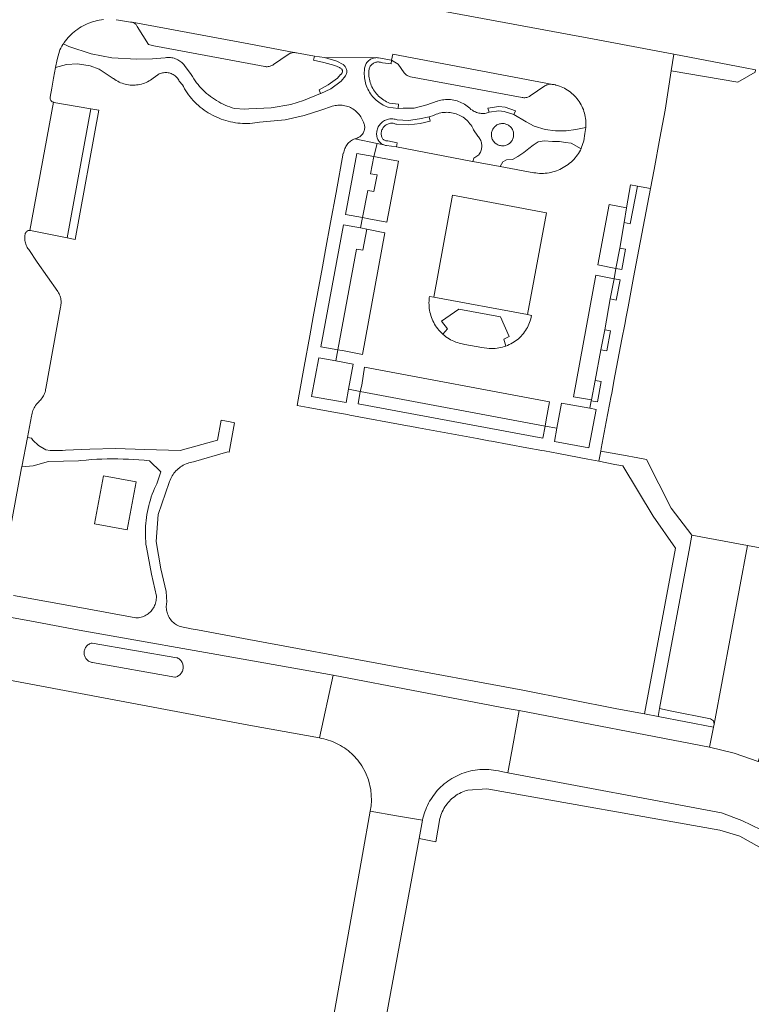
# Model space of a CAD drawing. Extents: x 146402 to 164798, y 455483 to 464134.
# Tile 244 of 256: x 157478 to 157549, y 460297 to 460392. Entities that reach past the tile are written whole.
import ezdxf

# ---------------------------------------------------------------- set-up
doc = ezdxf.new("R2010")
doc.units = 0
doc.header["$LTSCALE"] = 0.2
for name, color, linetype, lineweight in [('B-XX-VH-VERHARDING_BETONSTRAATSTEEN-GV', 252, 'CONTINUOUS', 18), ('B-XX-VH-VERHARDING_STRAATBAKSTEEN-GV', 252, 'CONTINUOUS', 18), ('B-XX-VH-VERHARDING_TEGEL-GV', 252, 'CONTINUOUS', 18), ('B-XX-VH-VERHARDING_TEGEL_RUBBER-GV', 252, 'CONTINUOUS', 18)]:
    doc.layers.add(name, color=color, linetype=linetype, lineweight=lineweight)

msp = doc.modelspace()

# ---------------------------------------------------------------- linework, layer by layer
at = {"layer": 'B-XX-VH-VERHARDING_BETONSTRAATSTEEN-GV'}
for points in [[(157487.192, 460391.893), (157487.396, 460391.862), (157487.599, 460391.824), (157488.577, 460391.661), (157488.624, 460391.659), (157488.704, 460391.65), (157488.729, 460391.645), (157500, 460389.547), (157504.533, 460388.703), (157504.562, 460388.698), (157504.602, 460388.69), (157506.334, 460388.359), (157507.311, 460388.238), (157512.28, 460388.222), (157512.328, 460388.225), (157512.425, 460388.223), (157512.522, 460388.214), (157513.804, 460387.98), (157513.933, 460388.563), (157529.377, 460385.648), (157529.502, 460385.624), (157529.624, 460385.595), (157529.673, 460385.583), (157529.843, 460385.535), (157530.01, 460385.479), (157530.175, 460385.416), (157530.337, 460385.345), (157530.495, 460385.267), (157530.649, 460385.182), (157530.8, 460385.09), (157530.946, 460384.992), (157531.087, 460384.886), (157531.224, 460384.775), (157531.355, 460384.657), (157531.481, 460384.534), (157531.601, 460384.405), (157531.716, 460384.27), (157531.823, 460384.131), (157531.925, 460383.987), (157532.02, 460383.838), (157532.108, 460383.685), (157532.189, 460383.529), (157532.263, 460383.368), (157532.33, 460383.205), (157532.389, 460383.039), (157532.44, 460382.87), (157532.484, 460382.699), (157532.52, 460382.527), (157532.548, 460382.353), (157532.568, 460382.177), (157532.58, 460382.002), (157532.585, 460381.825), (157532.581, 460381.649), (157532.561, 460381.489), (157532.488, 460380.916), (157532.376, 460380.208), (157532.133, 460379.472), (157532.105, 460379.413), (157532.046, 460379.299), (157531.956, 460379.138), (157531.859, 460378.982), (157531.755, 460378.829), (157531.645, 460378.682), (157531.528, 460378.539), (157531.405, 460378.401), (157531.277, 460378.269), (157531.142, 460378.143), (157531.003, 460378.022), (157530.858, 460377.908), (157530.709, 460377.8), (157530.554, 460377.699), (157530.396, 460377.604), (157530.234, 460377.517), (157530.068, 460377.436), (157529.899, 460377.363), (157529.727, 460377.297), (157529.552, 460377.239), (157529.374, 460377.188), (157529.195, 460377.145), (157529.014, 460377.11), (157528.832, 460377.083), (157528.648, 460377.064), (157528.464, 460377.053), (157528.28, 460377.049), (157528.095, 460377.054), (157527.911, 460377.067), (157527.728, 460377.087), (157527.546, 460377.116), (157524.294, 460377.708), (157521.637, 460378.192), (157521.627, 460378.194), (157514.274, 460379.607), (157513.301, 460379.738), (157513.223, 460379.747), (157513.136, 460379.765), (157513.051, 460379.791), (157512.395, 460379.931), (157512.098, 460378.673), (157512.715, 460378.562), (157514.464, 460378.232), (157513.35, 460372.333), (157511.601, 460372.663), (157510.979, 460372.792), (157510.788, 460371.775), (157511.392, 460371.661), (157513.159, 460371.322), (157510.972, 460359.561), (157509.206, 460359.902), (157508.6, 460360.003), (157508.419, 460358.935), (157510.099, 460358.623), (157509.647, 460356.201), (157510.768, 460355.975), (157510.918, 460356.598), (157511.18, 460358.334), (157529.056, 460354.982), (157528.723, 460353.236), (157528.639, 460352.628), (157529.782, 460352.442), (157530.222, 460354.866), (157532.971, 460354.361), (157533.101, 460355.09), (157533.116, 460355.17), (157531.378, 460355.482), (157533.54, 460367.211), (157535.297, 460366.879), (157535.475, 460367.87), (157533.733, 460368.204), (157534.835, 460374.051), (157536.509, 460373.723), (157536.872, 460375.949), (157537.571, 460375.828), (157538.815, 460375.589), (157539.165, 460377.437), (157539.734, 460380.444), (157540.244, 460383.14), (157540.801, 460386.963), (157541.063, 460388.552), (157533.229, 460390.044), (157511.962, 460393.994)], [(157476.886, 460342.301), (157478.048, 460348.629), (157478.063, 460348.708), (157478.602, 460351.54), (157478.994, 460353.605), (157479.018, 460353.742), (157479.049, 460353.878), (157479.089, 460354.011), (157479.135, 460354.142), (157479.19, 460354.271), (157479.251, 460354.395), (157479.32, 460354.516), (157479.396, 460354.633), (157479.478, 460354.746), (157479.566, 460354.853), (157479.661, 460354.955), (157479.693, 460354.988), (157479.772, 460355.073), (157479.861, 460355.163), (157479.945, 460355.258), (157480.023, 460355.359), (157480.093, 460355.464), (157480.158, 460355.574), (157480.215, 460355.687), (157480.265, 460355.804), (157480.307, 460355.923), (157480.342, 460356.045), (157480.369, 460356.169), (157480.387, 460356.286), (157481.804, 460364.135), (157481.829, 460364.253), (157481.849, 460364.372), (157481.86, 460364.492), (157481.863, 460364.612), (157481.858, 460364.733), (157481.845, 460364.852), (157481.823, 460364.971), (157481.795, 460365.088), (157481.758, 460365.203), (157481.714, 460365.315), (157481.662, 460365.424), (157481.604, 460365.529), (157481.538, 460365.631), (157479.56, 460368.488), (157478.732, 460369.689), (157478.661, 460369.787), (157478.597, 460369.889), (157478.54, 460369.995), (157478.49, 460370.105), (157478.447, 460370.218), (157478.412, 460370.333), (157478.385, 460370.451), (157478.365, 460370.57), (157478.354, 460370.69), (157478.35, 460370.81), (157478.354, 460370.931), (157478.367, 460371.051), (157478.387, 460371.17), (157478.388, 460371.174), (157478.393, 460371.231), (157478.415, 460371.287), (157478.444, 460371.34), (157478.479, 460371.388), (157478.521, 460371.431), (157478.568, 460371.468), (157478.62, 460371.499), (157478.675, 460371.522), (157478.733, 460371.538), (157478.793, 460371.546), (157478.844, 460371.547), (157481.119, 460383.916), (157481.089, 460383.923), (157481.035, 460383.945), (157480.985, 460383.974), (157480.939, 460384.01), (157480.899, 460384.052), (157480.865, 460384.098), (157480.837, 460384.149), (157480.817, 460384.204), (157480.805, 460384.26), (157480.8, 460384.318), (157480.804, 460384.376), (157480.813, 460384.426), (157480.955, 460385.272), (157481.124, 460386.241), (157481.33, 460387.262), (157481.486, 460388.033), (157481.736, 460388.981), (157481.825, 460389.152), (157481.927, 460389.332), (157482.036, 460389.507), (157482.08, 460389.571), (157482.152, 460389.678), (157482.275, 460389.845), (157482.403, 460390.006), (157482.538, 460390.163), (157482.679, 460390.314), (157482.826, 460390.459), (157482.978, 460390.599), (157483.135, 460390.733), (157483.297, 460390.86), (157483.465, 460390.981), (157483.637, 460391.096), (157483.813, 460391.204), (157483.993, 460391.305), (157484.177, 460391.399), (157484.364, 460391.486), (157484.555, 460391.565), (157484.749, 460391.637), (157484.945, 460391.702), (157485.143, 460391.758), (157485.344, 460391.807), (157485.546, 460391.849), (157485.75, 460391.882), (157485.955, 460391.907)]]:
    msp.add_lwpolyline(points, dxfattribs=at)
for points in [[(157500, 460389.547), (157488.729, 460391.645), (157488.8, 460391.625), (157488.869, 460391.597), (157488.934, 460391.563), (157488.995, 460391.521), (157489.051, 460391.473), (157489.102, 460391.419), (157489.146, 460391.361), (157489.184, 460391.297), (157489.215, 460391.23), (157490.313, 460389.497), (157490.809, 460389.369), (157500, 460387.657), (157501.558, 460387.367), (157501.598, 460387.361), (157501.69, 460387.352), (157501.783, 460387.351), (157501.876, 460387.358), (157501.967, 460387.373), (157502.057, 460387.396), (157502.145, 460387.427), (157502.23, 460387.465), (157502.311, 460387.51), (157502.388, 460387.562), (157503.803, 460388.536), (157503.848, 460388.566), (157503.926, 460388.61), (157504.008, 460388.646), (157504.092, 460388.675), (157504.178, 460388.697), (157504.266, 460388.71), (157504.355, 460388.716), (157504.444, 460388.713), (157504.533, 460388.703)], [(157529.377, 460385.648), (157513.933, 460388.563), (157513.804, 460387.98), (157514.427, 460387.597), (157515.017, 460386.762), (157515.025, 460386.752), (157515.085, 460386.682), (157515.151, 460386.618), (157515.223, 460386.56), (157515.299, 460386.508), (157515.379, 460386.464), (157515.463, 460386.426), (157515.55, 460386.396), (157515.639, 460386.373), (157526.432, 460384.371), (157526.491, 460384.362), (157526.584, 460384.355), (157526.677, 460384.356), (157526.77, 460384.365), (157526.862, 460384.381), (157526.951, 460384.406), (157527.039, 460384.438), (157527.123, 460384.477), (157527.204, 460384.524), (157528.605, 460385.489), (157528.634, 460385.508), (157528.71, 460385.552), (157528.789, 460385.588), (157528.872, 460385.617), (157528.957, 460385.639), (157529.043, 460385.652), (157529.13, 460385.658), (157529.217, 460385.655), (157529.304, 460385.645)], [(157507.311, 460388.238), (157506.334, 460388.359), (157506.262, 460387.987), (157507.241, 460387.764), (157508.326, 460387.477), (157508.753, 460387.26), (157508.805, 460387.246), (157508.855, 460387.225), (157508.901, 460387.197), (157508.942, 460387.162), (157508.978, 460387.122), (157509.007, 460387.076), (157509.03, 460387.027), (157509.044, 460386.975), (157509.051, 460386.922), (157509.051, 460386.868), (157509.041, 460386.815), (157509.025, 460386.763), (157509.001, 460386.715), (157508.97, 460386.67), (157508.933, 460386.631), (157508.89, 460386.598), (157508.876, 460386.589), (157508.561, 460386.231), (157507.684, 460385.609), (157506.8, 460385.121), (157506.945, 460384.77), (157506.955, 460384.774), (157507.927, 460385.213), (157508.924, 460385.951), (157509.352, 460386.468), (157509.391, 460386.539), (157509.422, 460386.614), (157509.445, 460386.692), (157509.461, 460386.771), (157509.47, 460386.852), (157509.47, 460386.933), (157509.462, 460387.013), (157509.446, 460387.093), (157509.422, 460387.17), (157509.391, 460387.245), (157509.353, 460387.317), (157509.308, 460387.384), (157509.256, 460387.446), (157509.199, 460387.504), (157509.136, 460387.555), (157509.13, 460387.559), (157508.507, 460387.892)], [(157512.425, 460388.223), (157512.328, 460388.225), (157512.28, 460388.222), (157512.231, 460388.218), (157512.135, 460388.204), (157512.041, 460388.181), (157511.948, 460388.151), (157511.859, 460388.113), (157511.772, 460388.069), (157511.69, 460388.017), (157511.613, 460387.959), (157511.54, 460387.894), (157511.473, 460387.824), (157511.412, 460387.748), (157511.357, 460387.668), (157511.309, 460387.583), (157511.269, 460387.495), (157511.235, 460387.404), (157511.209, 460387.31), (157511.192, 460387.215), (157511.181, 460387.118), (157511.179, 460387.021), (157511.181, 460386.98), (157511.161, 460386.785), (157511.161, 460386.619), (157511.168, 460386.453), (157511.184, 460386.287), (157511.208, 460386.122), (157511.24, 460385.959), (157511.279, 460385.798), (157511.326, 460385.638), (157511.381, 460385.481), (157511.443, 460385.327), (157511.512, 460385.176), (157511.589, 460385.028), (157511.673, 460384.885), (157511.764, 460384.745), (157511.861, 460384.61), (157511.964, 460384.48), (157512.074, 460384.355), (157512.189, 460384.236), (157512.31, 460384.122), (157512.437, 460384.014), (157512.569, 460383.912), (157512.705, 460383.817), (157512.846, 460383.728), (157512.99, 460383.647), (157513.139, 460383.572), (157513.291, 460383.504), (157513.446, 460383.444), (157513.481, 460383.432), (157514.424, 460383.321), (157514.461, 460383.719), (157513.598, 460383.843), (157513.453, 460383.902), (157513.31, 460383.968), (157513.171, 460384.041), (157513.036, 460384.122), (157512.906, 460384.209), (157512.78, 460384.302), (157512.659, 460384.402), (157512.543, 460384.508), (157512.433, 460384.62), (157512.328, 460384.737), (157512.23, 460384.859), (157512.138, 460384.986), (157512.052, 460385.118), (157511.974, 460385.254), (157511.902, 460385.393), (157511.838, 460385.537), (157511.781, 460385.683), (157511.732, 460385.832), (157511.69, 460385.983), (157511.656, 460386.136), (157511.63, 460386.291), (157511.611, 460386.447), (157511.601, 460386.604), (157511.599, 460386.76), (157511.601, 460386.849), (157511.606, 460386.91), (157511.609, 460386.995), (157511.621, 460387.078), (157511.64, 460387.161), (157511.667, 460387.241), (157511.702, 460387.318), (157511.743, 460387.392), (157511.792, 460387.461), (157511.847, 460387.526), (157511.907, 460387.585), (157511.973, 460387.638), (157512.043, 460387.685), (157512.118, 460387.725), (157512.196, 460387.757), (157512.277, 460387.782), (157512.36, 460387.8), (157512.444, 460387.809), (157512.529, 460387.81), (157512.613, 460387.804), (157512.696, 460387.789), (157512.742, 460387.778), (157512.921, 460387.737), (157513.754, 460387.624), (157513.804, 460387.98), (157512.522, 460388.214)], [(157481.145, 460383.909), (157481.119, 460383.916), (157478.844, 460371.547), (157478.895, 460371.541), (157482.46, 460370.831), (157484.726, 460383.268)], [(157524.782, 460383.459), (157524.173, 460383.513), (157523.089, 460383.338), (157523.215, 460382.949), (157524.171, 460383.084), (157524.691, 460383.013), (157525.608, 460382.738), (157525.766, 460383.089)], [(157517.541, 460382.106), (157517.436, 460382.507), (157516.486, 460382.315), (157515.443, 460382.155), (157514.351, 460382.207), (157514.25, 460382.245), (157514.147, 460382.275), (157514.042, 460382.297), (157513.935, 460382.311), (157513.828, 460382.317), (157513.721, 460382.316), (157513.614, 460382.306), (157513.508, 460382.289), (157513.403, 460382.263), (157513.301, 460382.23), (157513.201, 460382.19), (157513.105, 460382.142), (157513.013, 460382.087), (157512.925, 460382.025), (157512.841, 460381.957), (157512.763, 460381.883), (157512.691, 460381.804), (157512.625, 460381.719), (157512.565, 460381.629), (157512.513, 460381.536), (157512.467, 460381.439), (157512.429, 460381.338), (157512.398, 460381.235), (157512.375, 460381.13), (157512.359, 460381.024), (157512.352, 460380.916), (157512.353, 460380.809), (157512.362, 460380.702), (157512.378, 460380.596), (157512.403, 460380.491), (157512.431, 460380.401), (157512.479, 460380.316), (157512.519, 460380.237), (157512.566, 460380.161), (157512.619, 460380.091), (157512.679, 460380.025), (157512.745, 460379.965), (157512.815, 460379.911), (157512.89, 460379.864), (157512.969, 460379.824), (157513.051, 460379.791), (157513.136, 460379.765), (157513.223, 460379.747), (157513.301, 460379.738), (157514.274, 460379.607), (157514.352, 460379.991), (157513.421, 460380.184), (157513.357, 460380.18), (157513.292, 460380.185), (157513.229, 460380.197), (157513.167, 460380.217), (157513.109, 460380.244), (157513.054, 460380.278), (157513.004, 460380.319), (157512.96, 460380.366), (157512.922, 460380.418), (157512.89, 460380.474), (157512.865, 460380.534), (157512.862, 460380.544), (157512.83, 460380.631), (157512.812, 460380.719), (157512.802, 460380.809), (157512.799, 460380.899), (157512.805, 460380.989), (157512.819, 460381.078), (157512.84, 460381.166), (157512.869, 460381.251), (157512.906, 460381.333), (157512.95, 460381.412), (157513, 460381.487), (157513.057, 460381.556), (157513.12, 460381.621), (157513.189, 460381.68), (157513.262, 460381.732), (157513.34, 460381.778), (157513.421, 460381.816), (157513.506, 460381.848), (157513.593, 460381.871), (157513.681, 460381.887), (157513.771, 460381.895), (157513.861, 460381.895), (157513.951, 460381.887), (157514.04, 460381.871), (157514.127, 460381.847), (157514.211, 460381.815), (157514.271, 460381.788), (157515.458, 460381.723), (157516.55, 460381.865)], [(157512.715, 460378.562), (157512.098, 460378.673), (157511.759, 460377.019), (157512.4, 460376.899), (157512.096, 460375.288), (157511.488, 460375.394), (157510.979, 460372.792), (157511.601, 460372.663), (157513.35, 460372.333), (157514.464, 460378.232)], [(157517.88, 460365.096), (157519.7, 460374.931), (157528.762, 460373.238), (157526.944, 460363.406), (157527.322, 460363.336), (157527.288, 460363.164), (157527.247, 460362.993), (157527.197, 460362.825), (157527.14, 460362.659), (157527.076, 460362.495), (157527.004, 460362.335), (157526.925, 460362.179), (157526.839, 460362.026), (157526.745, 460361.877), (157526.646, 460361.732), (157526.54, 460361.593), (157526.427, 460361.458), (157526.309, 460361.328), (157526.185, 460361.204), (157526.055, 460361.086), (157525.92, 460360.974), (157525.78, 460360.868), (157525.635, 460360.768), (157525.486, 460360.676), (157525.333, 460360.59), (157525.176, 460360.511), (157525.016, 460360.439), (157524.852, 460360.375), (157524.849, 460360.374), (157524.683, 460360.318), (157524.514, 460360.269), (157524.343, 460360.228), (157524.17, 460360.195), (157523.996, 460360.17), (157523.821, 460360.152), (157523.646, 460360.143), (157523.47, 460360.141), (157523.294, 460360.148), (157523.236, 460360.152), (157522.507, 460360.224), (157520.876, 460360.533), (157520.505, 460360.606), (157520.332, 460360.651), (157520.161, 460360.703), (157519.992, 460360.763), (157519.826, 460360.83), (157519.664, 460360.905), (157519.505, 460360.987), (157519.35, 460361.076), (157519.198, 460361.172), (157519.052, 460361.274), (157518.91, 460361.383), (157518.773, 460361.499), (157518.742, 460361.526), (157518.612, 460361.649), (157518.487, 460361.777), (157518.368, 460361.911), (157518.255, 460362.049), (157518.148, 460362.193), (157518.048, 460362.342), (157517.955, 460362.494), (157517.869, 460362.651), (157517.789, 460362.812), (157517.717, 460362.975), (157517.653, 460363.142), (157517.595, 460363.312), (157517.546, 460363.484), (157517.504, 460363.658), (157517.47, 460363.834), (157517.444, 460364.011), (157517.426, 460364.189), (157517.416, 460364.367), (157517.414, 460364.547), (157517.42, 460364.725), (157517.434, 460364.904), (157517.441, 460364.972), (157517.446, 460365.015), (157517.466, 460365.173)], [(157528.762, 460373.238), (157519.7, 460374.931), (157517.88, 460365.096), (157526.944, 460363.406)], [(157536.509, 460373.723), (157534.835, 460374.051), (157533.733, 460368.204), (157535.475, 460367.87), (157535.844, 460369.84), (157536.275, 460372.29)], [(157513.159, 460371.322), (157511.392, 460371.661), (157511.015, 460369.632), (157510.412, 460369.742), (157508.6, 460360.003), (157509.206, 460359.902), (157510.972, 460359.561)], [(157535.297, 460366.879), (157533.54, 460367.211), (157531.378, 460355.482), (157533.116, 460355.17), (157533.472, 460357.044), (157534.013, 460360.008), (157534.399, 460361.955), (157534.935, 460364.922)], [(157529.056, 460354.982), (157511.18, 460358.334), (157510.918, 460356.598), (157510.768, 460355.975), (157528.639, 460352.628), (157528.723, 460353.236)], [(157548.2, 460341.11), (157542.82, 460342.11), (157542.62, 460341.01), (157539.69, 460325.36), (157540.707, 460325.158), (157544.619, 460324.382), (157544.901, 460324.192), (157544.967, 460323.859)], [(157524.953, 460325.387), (157508.151, 460328.6), (157506.818, 460322.524), (157506.821, 460322.524), (157507.036, 460322.485), (157507.25, 460322.438), (157507.463, 460322.384), (157507.673, 460322.321), (157507.88, 460322.252), (157508.085, 460322.174), (157508.288, 460322.089), (157508.486, 460321.997), (157508.682, 460321.898), (157508.873, 460321.792), (157509.061, 460321.679), (157509.244, 460321.558), (157509.423, 460321.432), (157509.597, 460321.299), (157509.766, 460321.159), (157509.93, 460321.014), (157510.088, 460320.863), (157510.241, 460320.706), (157510.388, 460320.543), (157510.529, 460320.376), (157510.664, 460320.203), (157510.792, 460320.025), (157510.914, 460319.843), (157511.279, 460319.189), (157511.56, 460318.494), (157511.789, 460317.502), (157511.859, 460316.487), (157511.823, 460315.968), (157511.744, 460315.453), (157514.288, 460315.019), (157516.796, 460314.591), (157516.834, 460314.769), (157516.888, 460314.983), (157516.95, 460315.195), (157517.019, 460315.405), (157517.096, 460315.612), (157517.18, 460315.816), (157517.271, 460316.017), (157517.37, 460316.215), (157517.476, 460316.408), (157517.589, 460316.598), (157517.708, 460316.784), (157517.834, 460316.965), (157517.967, 460317.142), (157518.106, 460317.313), (157518.251, 460317.48), (157518.402, 460317.641), (157518.559, 460317.797), (157518.722, 460317.946), (157518.889, 460318.09), (157519.062, 460318.228), (157519.24, 460318.359), (157519.422, 460318.484), (157519.608, 460318.602), (157519.799, 460318.713), (157519.994, 460318.817), (157520.192, 460318.914), (157520.394, 460319.004), (157520.599, 460319.087), (157520.806, 460319.162), (157521.017, 460319.229), (157521.229, 460319.289), (157521.444, 460319.341), (157521.66, 460319.385), (157521.878, 460319.422), (157522.097, 460319.45), (157522.317, 460319.471), (157522.538, 460319.483), (157522.758, 460319.488), (157522.979, 460319.484), (157523.2, 460319.473), (157523.42, 460319.454), (157523.639, 460319.426), (157523.857, 460319.391), (157524.117, 460319.338), (157524.375, 460319.274), (157525.033, 460319.151), (157525.546, 460321.956), (157526.132, 460325.162)]]:
    msp.add_lwpolyline(points, close=True, dxfattribs=at)
at = {"layer": 'B-XX-VH-VERHARDING_STRAATBAKSTEEN-GV'}
msp.add_lwpolyline([(157514.288, 460315.019), (157511.744, 460315.453), (157510.993, 460311.268), (157507.344, 460290.883), (157509.775, 460290.538), (157512.267, 460290.184), (157516.463, 460312.806), (157516.796, 460314.591)], close=True, dxfattribs=at)
at = {"layer": 'B-XX-VH-VERHARDING_TEGEL-GV'}
for points in [[(157482.6, 460389.318), (157482.08, 460389.571), (157482.036, 460389.507), (157481.927, 460389.332), (157481.825, 460389.152), (157481.736, 460388.981), (157481.486, 460388.033), (157481.33, 460387.262), (157482.38, 460387.567), (157483.446, 460387.618), (157484.654, 460387.428), (157485.529, 460387.129), (157486.396, 460386.539), (157486.898, 460386.223), (157486.932, 460386.197), (157487.06, 460386.105), (157487.193, 460386.02), (157487.33, 460385.941), (157487.471, 460385.87), (157487.615, 460385.805), (157487.762, 460385.748), (157487.913, 460385.699), (157488.065, 460385.657), (157488.219, 460385.623), (157488.375, 460385.597), (157488.532, 460385.579), (157488.69, 460385.568), (157488.848, 460385.566), (157489.005, 460385.572), (157489.163, 460385.586), (157489.319, 460385.607), (157489.474, 460385.637), (157489.628, 460385.674), (157489.779, 460385.719), (157489.928, 460385.772), (157490.074, 460385.832), (157490.217, 460385.9), (157490.356, 460385.974), (157490.492, 460386.056), (157490.623, 460386.144), (157490.749, 460386.239), (157491.195, 460386.564), (157491.255, 460386.6), (157491.351, 460386.649), (157491.451, 460386.691), (157491.553, 460386.726), (157491.658, 460386.753), (157491.764, 460386.772), (157491.872, 460386.783), (157491.979, 460386.786), (157492.087, 460386.782), (157492.195, 460386.769), (157492.301, 460386.748), (157492.405, 460386.72), (157492.507, 460386.684), (157492.606, 460386.64), (157492.701, 460386.59), (157492.792, 460386.532), (157492.879, 460386.468), (157492.961, 460386.397), (157493.038, 460386.321), (157493.108, 460386.239), (157493.172, 460386.153), (157493.23, 460386.061), (157493.281, 460385.966), (157493.585, 460385.599), (157493.674, 460385.433), (157493.791, 460385.23), (157493.915, 460385.03), (157494.045, 460384.835), (157494.183, 460384.644), (157494.326, 460384.458), (157494.476, 460384.277), (157494.632, 460384.102), (157494.794, 460383.931), (157494.961, 460383.767), (157495.134, 460383.608), (157495.313, 460383.455), (157495.496, 460383.308), (157495.685, 460383.168), (157495.878, 460383.034), (157496.075, 460382.907), (157496.277, 460382.786), (157496.482, 460382.673), (157496.692, 460382.566), (157496.905, 460382.467), (157497.121, 460382.375), (157497.34, 460382.291), (157497.562, 460382.214), (157497.786, 460382.144), (157498.013, 460382.082), (157498.242, 460382.028), (157498.472, 460381.982), (157498.704, 460381.944), (157498.937, 460381.914), (157499.17, 460381.891), (157499.405, 460381.877), (157499.64, 460381.87), (157499.875, 460381.872), (157500, 460381.877), (157500.109, 460381.881), (157500.344, 460381.899), (157500.577, 460381.924), (157500.81, 460381.958), (157501.041, 460381.999), (157503.512, 460382.208), (157505.361, 460382.645), (157507.042, 460383.192), (157507.999, 460383.501), (157508.072, 460383.526), (157508.204, 460383.564), (157508.338, 460383.594), (157508.474, 460383.617), (157508.611, 460383.631), (157508.749, 460383.638), (157508.886, 460383.637), (157509.023, 460383.627), (157509.16, 460383.61), (157509.295, 460383.585), (157509.429, 460383.552), (157509.56, 460383.511), (157509.689, 460383.463), (157509.815, 460383.407), (157509.938, 460383.344), (157510.056, 460383.274), (157510.171, 460383.198), (157510.28, 460383.115), (157510.385, 460383.025), (157510.484, 460382.93), (157510.578, 460382.829), (157510.665, 460382.723), (157510.747, 460382.611), (157510.821, 460382.496), (157510.889, 460382.376), (157511.072, 460382.001), (157511.078, 460381.989), (157511.118, 460381.905), (157511.15, 460381.817), (157511.174, 460381.727), (157511.19, 460381.635), (157511.199, 460381.543), (157511.199, 460381.45), (157511.192, 460381.357), (157511.176, 460381.265), (157511.153, 460381.175), (157511.122, 460381.087), (157511.084, 460381.002), (157511.038, 460380.921), (157510.986, 460380.844), (157510.928, 460380.772), (157510.863, 460380.705), (157510.793, 460380.644), (157510.718, 460380.589), (157510.638, 460380.54), (157510.555, 460380.499), (157510.468, 460380.465), (157510.331, 460380.424), (157510.242, 460380.392), (157512.395, 460379.931), (157513.051, 460379.791), (157512.969, 460379.824), (157512.89, 460379.864), (157512.815, 460379.911), (157512.745, 460379.965), (157512.679, 460380.025), (157512.619, 460380.091), (157512.566, 460380.161), (157512.519, 460380.237), (157512.479, 460380.316), (157512.431, 460380.401), (157512.403, 460380.491), (157512.378, 460380.596), (157512.362, 460380.702), (157512.353, 460380.809), (157512.352, 460380.916), (157512.359, 460381.024), (157512.375, 460381.13), (157512.398, 460381.235), (157512.429, 460381.338), (157512.467, 460381.439), (157512.513, 460381.536), (157512.565, 460381.629), (157512.625, 460381.719), (157512.691, 460381.804), (157512.763, 460381.883), (157512.841, 460381.957), (157512.925, 460382.025), (157513.013, 460382.087), (157513.105, 460382.142), (157513.201, 460382.19), (157513.301, 460382.23), (157513.403, 460382.263), (157513.508, 460382.289), (157513.614, 460382.306), (157513.721, 460382.316), (157513.828, 460382.317), (157513.935, 460382.311), (157514.042, 460382.297), (157514.147, 460382.275), (157514.25, 460382.245), (157514.351, 460382.207), (157515.443, 460382.155), (157516.486, 460382.315), (157517.436, 460382.507), (157517.835, 460382.64), (157517.971, 460382.705), (157518.111, 460382.762), (157518.254, 460382.812), (157518.398, 460382.854), (157518.545, 460382.888), (157518.694, 460382.915), (157518.844, 460382.934), (157518.994, 460382.944), (157519.145, 460382.947), (157519.296, 460382.942), (157519.446, 460382.929), (157519.596, 460382.907), (157519.744, 460382.878), (157519.89, 460382.841), (157520.035, 460382.797), (157520.176, 460382.745), (157520.315, 460382.685), (157520.45, 460382.618), (157520.582, 460382.544), (157520.709, 460382.464), (157520.832, 460382.376), (157520.951, 460382.282), (157521.064, 460382.182), (157521.171, 460382.077), (157521.273, 460381.965), (157521.369, 460381.849), (157521.459, 460381.727), (157521.542, 460381.601), (157521.618, 460381.471), (157521.687, 460381.337), (157521.718, 460381.27), (157522.123, 460380.646), (157522.193, 460380.568), (157522.257, 460380.485), (157522.315, 460380.397), (157522.366, 460380.306), (157522.409, 460380.21), (157522.446, 460380.112), (157522.474, 460380.011), (157522.495, 460379.908), (157522.508, 460379.804), (157522.513, 460379.699), (157522.51, 460379.594), (157522.499, 460379.49), (157522.48, 460379.387), (157522.453, 460379.285), (157522.419, 460379.186), (157522.377, 460379.09), (157522.328, 460378.997), (157522.272, 460378.908), (157522.22, 460378.837), (157521.758, 460378.504), (157521.637, 460378.192), (157524.294, 460377.708), (157524.554, 460378.16), (157524.903, 460378.344), (157525.494, 460378.386), (157526.011, 460378.675), (157526.573, 460379.06), (157527.059, 460379.468), (157527.493, 460379.778), (157527.976, 460380.088), (157528.558, 460380.201), (157529.361, 460380.125), (157530.011, 460380.114), (157530.597, 460380.048), (157531.153, 460379.97), (157532.105, 460379.413), (157532.133, 460379.472), (157532.376, 460380.208), (157532.488, 460380.916), (157532.561, 460381.489), (157531.592, 460381.28), (157530.655, 460381.157), (157529.652, 460381.167), (157528.655, 460381.302), (157527.583, 460381.608), (157526.807, 460382.043), (157525.608, 460382.738), (157524.691, 460383.013), (157524.171, 460383.084), (157523.215, 460382.949), (157522.932, 460382.865), (157522.816, 460382.846), (157522.699, 460382.835), (157522.582, 460382.833), (157522.464, 460382.838), (157522.348, 460382.851), (157522.232, 460382.872), (157522.118, 460382.901), (157522.007, 460382.937), (157521.898, 460382.981), (157521.792, 460383.033), (157521.69, 460383.091), (157521.616, 460383.14), (157521.469, 460383.23), (157521.355, 460383.341), (157521.235, 460383.446), (157521.11, 460383.545), (157520.981, 460383.637), (157520.847, 460383.723), (157520.709, 460383.802), (157520.567, 460383.874), (157520.421, 460383.939), (157520.273, 460383.997), (157520.121, 460384.047), (157519.968, 460384.089), (157519.812, 460384.123), (157519.655, 460384.15), (157519.497, 460384.169), (157519.338, 460384.179), (157519.179, 460384.182), (157519.02, 460384.177), (157518.861, 460384.164), (157518.703, 460384.142), (157518.547, 460384.113), (157518.392, 460384.076), (157518.239, 460384.032), (157518.215, 460384.024), (157517.192, 460383.665), (157515.979, 460383.352), (157514.907, 460383.34), (157514.424, 460383.321), (157513.481, 460383.432), (157513.446, 460383.444), (157513.291, 460383.504), (157513.139, 460383.572), (157512.99, 460383.647), (157512.846, 460383.728), (157512.705, 460383.817), (157512.569, 460383.912), (157512.437, 460384.014), (157512.31, 460384.122), (157512.189, 460384.236), (157512.074, 460384.355), (157511.964, 460384.48), (157511.861, 460384.61), (157511.764, 460384.745), (157511.673, 460384.885), (157511.589, 460385.028), (157511.512, 460385.176), (157511.443, 460385.327), (157511.381, 460385.481), (157511.326, 460385.638), (157511.279, 460385.798), (157511.24, 460385.959), (157511.208, 460386.122), (157511.184, 460386.287), (157511.168, 460386.453), (157511.161, 460386.619), (157511.161, 460386.785), (157511.181, 460386.98), (157511.179, 460387.021), (157511.181, 460387.118), (157511.192, 460387.215), (157511.209, 460387.31), (157511.235, 460387.404), (157511.269, 460387.495), (157511.309, 460387.583), (157511.357, 460387.668), (157511.412, 460387.748), (157511.473, 460387.824), (157511.54, 460387.894), (157511.613, 460387.959), (157511.69, 460388.017), (157511.772, 460388.069), (157511.859, 460388.113), (157511.948, 460388.151), (157512.041, 460388.181), (157512.135, 460388.204), (157512.231, 460388.218), (157512.28, 460388.222), (157507.311, 460388.238), (157508.507, 460387.892), (157509.13, 460387.559), (157509.136, 460387.555), (157509.199, 460387.504), (157509.256, 460387.446), (157509.308, 460387.384), (157509.353, 460387.317), (157509.391, 460387.245), (157509.422, 460387.17), (157509.446, 460387.093), (157509.462, 460387.013), (157509.47, 460386.933), (157509.47, 460386.852), (157509.461, 460386.771), (157509.445, 460386.692), (157509.422, 460386.614), (157509.391, 460386.539), (157509.352, 460386.468), (157508.924, 460385.951), (157507.927, 460385.213), (157506.955, 460384.774), (157506.945, 460384.77), (157505.297, 460384.088), (157504.057, 460383.712), (157502.157, 460383.383), (157500, 460383.272), (157499.627, 460383.253), (157498.62, 460383.324), (157498.393, 460383.392), (157498.168, 460383.468), (157497.946, 460383.551), (157497.727, 460383.642), (157497.511, 460383.74), (157497.298, 460383.845), (157497.089, 460383.958), (157496.884, 460384.077), (157496.683, 460384.203), (157496.486, 460384.336), (157496.294, 460384.476), (157496.107, 460384.622), (157495.925, 460384.774), (157495.748, 460384.932), (157495.577, 460385.096), (157495.411, 460385.266), (157495.251, 460385.441), (157495.097, 460385.621), (157494.949, 460385.807), (157494.807, 460385.997), (157494.672, 460386.193), (157494.544, 460386.392), (157494.422, 460386.596), (157493.884, 460387.334), (157493.862, 460387.369), (157493.79, 460387.47), (157493.713, 460387.567), (157493.629, 460387.659), (157493.54, 460387.745), (157493.445, 460387.824), (157493.345, 460387.898), (157493.241, 460387.965), (157493.133, 460388.025), (157493.021, 460388.078), (157492.906, 460388.124), (157492.788, 460388.162), (157492.668, 460388.193), (157492.546, 460388.216), (157492.423, 460388.231), (157492.299, 460388.237), (157492.175, 460388.236), (157492.052, 460388.227), (157491.929, 460388.21), (157490.692, 460388.118), (157489.195, 460388.086), (157486.766, 460388.216), (157484.761, 460388.6)], [(157547.984, 460387.233), (157541.063, 460388.552), (157540.801, 460386.963), (157547.26, 460385.87), (157548.926, 460386.81), (157548.968, 460387.046)], [(157485.492, 460383.158), (157484.726, 460383.268), (157482.46, 460370.831), (157483.217, 460370.679), (157483.22, 460370.678)], [(157524.42, 460381.863), (157524.513, 460381.867), (157524.606, 460381.864), (157524.669, 460381.857), (157524.76, 460381.84), (157524.85, 460381.815), (157524.937, 460381.783), (157525.021, 460381.743), (157525.101, 460381.697), (157525.177, 460381.643), (157525.248, 460381.583), (157525.314, 460381.517), (157525.373, 460381.446), (157525.427, 460381.37), (157525.473, 460381.29), (157525.513, 460381.206), (157525.545, 460381.119), (157525.57, 460381.029), (157525.586, 460380.938), (157525.595, 460380.846), (157525.596, 460380.753), (157525.589, 460380.66), (157525.574, 460380.569), (157525.551, 460380.479), (157525.521, 460380.391), (157525.483, 460380.306), (157525.438, 460380.225), (157525.385, 460380.148), (157525.327, 460380.076), (157525.263, 460380.009), (157525.193, 460379.948), (157525.118, 460379.893), (157525.039, 460379.845), (157524.955, 460379.803), (157524.869, 460379.769), (157524.78, 460379.743), (157524.689, 460379.724), (157524.597, 460379.714), (157524.504, 460379.711), (157524.411, 460379.716), (157524.319, 460379.729), (157524.229, 460379.75), (157524.141, 460379.779), (157524.055, 460379.815), (157523.973, 460379.859), (157523.895, 460379.909), (157523.878, 460379.922), (157523.805, 460379.98), (157523.738, 460380.045), (157523.677, 460380.115), (157523.623, 460380.19), (157523.574, 460380.269), (157523.533, 460380.352), (157523.499, 460380.439), (157523.473, 460380.528), (157523.455, 460380.619), (157523.444, 460380.711), (157523.441, 460380.804), (157523.446, 460380.897), (157523.46, 460380.989), (157523.481, 460381.079), (157523.51, 460381.167), (157523.546, 460381.253), (157523.59, 460381.335), (157523.64, 460381.413), (157523.697, 460381.486), (157523.76, 460381.554), (157523.829, 460381.617), (157523.903, 460381.673), (157523.981, 460381.723), (157524.063, 460381.766), (157524.149, 460381.802), (157524.238, 460381.83), (157524.328, 460381.85)], [(157512.395, 460379.931), (157510.242, 460380.392), (157510.136, 460380.347), (157510.033, 460380.294), (157509.934, 460380.235), (157509.839, 460380.168), (157509.75, 460380.095), (157509.665, 460380.017), (157509.586, 460379.932), (157509.513, 460379.843), (157509.447, 460379.748), (157509.387, 460379.649), (157509.334, 460379.546), (157509.288, 460379.44), (157509.25, 460379.331), (157509.22, 460379.219), (157509.197, 460379.106), (157509.151, 460379.007), (157509.125, 460379.011), (157508.431, 460375.203), (157507.901, 460372.317), (157507.414, 460369.664), (157507.11, 460368.01), (157506.228, 460363.204), (157505.892, 460361.368), (157505.348, 460358.405), (157504.859, 460355.739), (157504.659, 460354.646), (157505.732, 460354.448), (157508.381, 460353.96), (157509.532, 460353.75), (157509.777, 460353.705), (157515.328, 460352.675), (157515.573, 460352.63), (157516.405, 460352.481), (157519.237, 460351.959), (157522.053, 460351.44), (157523.208, 460351.229), (157523.454, 460351.184), (157526.853, 460350.557), (157528.316, 460350.287), (157528.562, 460350.242), (157529.922, 460349.99), (157532.773, 460349.466), (157533.832, 460349.271), (157534.016, 460350.237), (157534.062, 460350.482), (157534.549, 460353.057), (157535.024, 460355.561), (157535.071, 460355.807), (157535.292, 460356.99), (157536.056, 460361.028), (157536.328, 460362.451), (157536.471, 460363.204), (157536.649, 460364.147), (157537.188, 460366.991), (157537.698, 460369.686), (157538.815, 460375.589), (157537.571, 460375.828), (157536.866, 460372.193), (157536.275, 460372.29), (157535.844, 460369.84), (157536.418, 460369.718), (157536.051, 460367.764), (157535.475, 460367.87), (157535.297, 460366.879), (157535.879, 460366.768), (157535.503, 460364.805), (157534.935, 460364.922), (157534.399, 460361.955), (157534.965, 460361.858), (157534.603, 460359.906), (157534.013, 460360.008), (157533.472, 460357.044), (157534.061, 460356.953), (157533.693, 460354.988), (157533.101, 460355.09), (157532.971, 460354.361), (157533.556, 460354.254), (157532.868, 460350.536), (157529.549, 460351.158), (157529.782, 460352.442), (157528.639, 460352.628), (157528.43, 460351.471), (157510.561, 460354.798), (157510.768, 460355.975), (157509.647, 460356.201), (157509.407, 460354.916), (157506.07, 460355.5), (157506.77, 460359.241), (157508.419, 460358.935), (157508.6, 460360.003), (157506.975, 460360.314), (157509.145, 460372.083), (157510.788, 460371.775), (157510.979, 460372.792), (157509.338, 460373.088), (157510.441, 460378.975), (157512.098, 460378.673)], [(157524.318, 460363.186), (157520.293, 460363.945), (157518.627, 460362.78), (157519.198, 460362.03), (157518.742, 460361.526), (157518.773, 460361.499), (157518.91, 460361.383), (157519.052, 460361.274), (157519.198, 460361.172), (157519.35, 460361.076), (157519.505, 460360.987), (157519.664, 460360.905), (157519.826, 460360.83), (157519.992, 460360.763), (157520.161, 460360.703), (157520.332, 460360.651), (157520.505, 460360.606), (157520.876, 460360.533), (157522.507, 460360.224), (157523.236, 460360.152), (157523.294, 460360.148), (157523.47, 460360.141), (157523.646, 460360.143), (157523.821, 460360.152), (157523.996, 460360.17), (157524.17, 460360.195), (157524.343, 460360.228), (157524.514, 460360.269), (157524.683, 460360.318), (157524.849, 460360.374), (157524.63, 460361.05), (157525.171, 460361.309)], [(157536.221, 460349.826), (157534.016, 460350.237), (157533.832, 460349.271), (157535.381, 460348.935), (157536.15, 460348.794), (157539.085, 460343.942), (157541.233, 460340.852), (157538.238, 460324.845), (157539.547, 460324.594), (157539.69, 460325.36), (157542.62, 460341.01), (157542.82, 460342.11), (157540.809, 460344.722), (157538.427, 460349.415), (157537.598, 460349.57)], [(157468.778, 460335.709), (157435.878, 460341.964), (157435.342, 460338.945), (157434.826, 460336.033), (157476.21, 460328.244), (157500, 460323.751), (157506.818, 460322.524), (157508.151, 460328.6), (157500, 460330.042), (157483.618, 460332.939), (157478.835, 460333.823), (157476.872, 460334.196), (157469.886, 460335.478)], [(157550.84, 460340.63), (157548.2, 460341.11), (157544.967, 460323.859), (157544.904, 460323.569), (157544.536, 460321.643), (157546.909, 460321.055), (157549.22, 460320.26), (157549.45, 460320.95), (157549.57, 460322.209), (157549.555, 460322.918), (157552.76, 460340.27)], [(157484.765, 460331.669), (157484.85, 460331.689), (157493.057, 460330.273), (157493.104, 460330.252), (157493.182, 460330.21), (157493.256, 460330.161), (157493.326, 460330.106), (157493.39, 460330.044), (157493.448, 460329.977), (157493.5, 460329.906), (157493.545, 460329.829), (157493.584, 460329.749), (157493.615, 460329.666), (157493.638, 460329.58), (157493.654, 460329.493), (157493.661, 460329.405), (157493.661, 460329.316), (157493.653, 460329.228), (157493.637, 460329.14), (157493.613, 460329.055), (157493.581, 460328.972), (157493.542, 460328.892), (157493.496, 460328.816), (157493.443, 460328.745), (157493.385, 460328.678), (157493.32, 460328.617), (157493.25, 460328.563), (157493.176, 460328.514), (157493.097, 460328.473), (157493.015, 460328.439), (157492.931, 460328.412), (157492.844, 460328.393), (157484.895, 460329.813), (157484.839, 460329.823), (157484.755, 460329.844), (157484.672, 460329.873), (157484.593, 460329.909), (157484.517, 460329.953), (157484.446, 460330.003), (157484.38, 460330.06), (157484.319, 460330.122), (157484.264, 460330.19), (157484.215, 460330.262), (157484.174, 460330.339), (157484.139, 460330.419), (157484.112, 460330.502), (157484.093, 460330.587), (157484.081, 460330.673), (157484.078, 460330.76), (157484.082, 460330.847), (157484.095, 460330.934), (157484.115, 460331.019), (157484.143, 460331.101), (157484.179, 460331.181), (157484.221, 460331.257), (157484.27, 460331.329), (157484.326, 460331.396), (157484.388, 460331.457), (157484.455, 460331.513), (157484.527, 460331.563), (157484.603, 460331.605), (157484.683, 460331.641)], [(157544.536, 460321.643), (157526.132, 460325.162), (157525.546, 460321.956), (157525.033, 460319.151), (157545.679, 460315.307), (157547.636, 460314.557), (157549.53, 460313.66), (157551.149, 460316.531), (157552.486, 460318.903), (157551.687, 460319.285), (157550.871, 460319.631), (157549.22, 460320.26), (157546.909, 460321.055)]]:
    msp.add_lwpolyline(points, close=True, dxfattribs=at)
for points in [[(157476.872, 460334.196), (157478.835, 460333.823), (157483.618, 460332.939), (157500, 460330.042), (157508.151, 460328.6), (157524.953, 460325.387), (157526.132, 460325.162), (157544.536, 460321.643), (157544.904, 460323.569), (157539.547, 460324.594), (157538.238, 460324.845), (157535.581, 460325.354), (157526.492, 460327.155), (157500, 460332.046), (157495.034, 460332.963), (157494.416, 460333.077), (157493.371, 460333.278), (157493.255, 460333.324), (157493.14, 460333.38), (157493.028, 460333.442), (157492.92, 460333.511), (157492.816, 460333.587), (157492.718, 460333.669), (157492.624, 460333.756), (157492.537, 460333.85), (157492.455, 460333.949), (157492.38, 460334.053), (157492.311, 460334.161), (157492.25, 460334.273), (157492.195, 460334.389), (157492.148, 460334.509), (157492.108, 460334.631), (157492.076, 460334.755), (157492.052, 460334.881), (157492.035, 460335.008), (157492.027, 460335.135), (157492.026, 460335.264), (157492.034, 460335.392), (157492.05, 460335.519), (157492.073, 460335.645), (157492.025, 460336.657), (157491.509, 460338.869), (157491.046, 460341.492), (157491.251, 460344.109), (157492.314, 460347.19), (157492.346, 460347.293), (157492.398, 460347.433), (157492.457, 460347.571), (157492.523, 460347.706), (157492.597, 460347.836), (157492.677, 460347.963), (157492.764, 460348.085), (157492.857, 460348.202), (157492.957, 460348.315), (157493.062, 460348.421), (157493.173, 460348.522), (157493.289, 460348.617), (157493.41, 460348.706), (157493.535, 460348.788), (157493.665, 460348.863), (157493.799, 460348.931), (157493.935, 460348.992), (157494.076, 460349.045), (157494.218, 460349.091), (157494.363, 460349.13), (157494.51, 460349.16), (157494.658, 460349.183), (157497.971, 460350.166), (157498.107, 460350.142), (157498.626, 460352.968), (157498.214, 460353.044), (157497.333, 460353.206), (157496.989, 460351.28), (157493.361, 460350.299), (157489.94, 460350.387), (157487.103, 460350.483), (157484.634, 460350.413), (157482.291, 460350.308), (157481.993, 460350.294), (157480.818, 460350.28), (157480.385, 460350.349), (157479.67, 460350.785), (157479.131, 460351.297), (157478.994, 460351.472), (157478.602, 460351.54), (157478.063, 460348.708), (157479.152, 460348.8), (157480.648, 460349.215), (157483.529, 460349.297), (157483.781, 460349.323), (157484.288, 460349.369), (157484.796, 460349.406), (157485.305, 460349.436), (157485.813, 460349.458), (157486.323, 460349.472), (157486.832, 460349.478), (157487.341, 460349.476), (157487.851, 460349.466), (157488.36, 460349.447), (157488.868, 460349.421), (157489.376, 460349.387), (157489.884, 460349.345), (157490.391, 460349.295), (157491.483, 460348.211), (157491.103, 460347.055), (157491.016, 460346.877), (157490.896, 460346.613), (157490.782, 460346.346), (157490.677, 460346.076), (157490.578, 460345.803), (157490.487, 460345.527), (157490.404, 460345.249), (157490.328, 460344.969), (157490.261, 460344.687), (157490.201, 460344.403), (157490.149, 460344.117), (157490.104, 460343.831), (157490.068, 460343.543), (157490.04, 460343.254), (157490.019, 460342.964), (157490.007, 460342.675), (157490.002, 460342.385), (157490.006, 460342.094), (157490.017, 460341.804), (157490.037, 460341.515), (157490.065, 460341.226), (157490.1, 460340.938), (157490.593, 460338.343), (157491.065, 460336.235), (157491.067, 460336.172), (157491.066, 460336.045), (157491.057, 460335.918), (157491.049, 460335.854), (157491.04, 460335.793), (157491.015, 460335.668), (157490.982, 460335.545), (157490.942, 460335.425), (157490.894, 460335.308), (157490.839, 460335.193), (157490.776, 460335.083), (157490.707, 460334.976), (157490.631, 460334.874), (157490.549, 460334.777), (157490.462, 460334.686), (157490.368, 460334.6), (157490.269, 460334.52), (157490.166, 460334.447), (157490.058, 460334.38), (157489.946, 460334.32), (157489.83, 460334.268), (157489.712, 460334.222), (157489.59, 460334.185), (157489.467, 460334.155), (157489.342, 460334.133), (157489.216, 460334.118), (157489.089, 460334.112), (157484.04, 460335.055), (157477.255, 460336.297)], [(157549.53, 460313.66), (157547.636, 460314.557), (157545.679, 460315.307), (157525.033, 460319.151), (157524.375, 460319.274), (157524.117, 460319.338), (157523.857, 460319.391), (157523.639, 460319.426), (157523.42, 460319.454), (157523.2, 460319.473), (157522.979, 460319.484), (157522.758, 460319.488), (157522.538, 460319.483), (157522.317, 460319.471), (157522.097, 460319.45), (157521.878, 460319.422), (157521.66, 460319.385), (157521.444, 460319.341), (157521.229, 460319.289), (157521.017, 460319.229), (157520.806, 460319.162), (157520.599, 460319.087), (157520.394, 460319.004), (157520.192, 460318.914), (157519.994, 460318.817), (157519.799, 460318.713), (157519.608, 460318.602), (157519.422, 460318.484), (157519.24, 460318.359), (157519.062, 460318.228), (157518.889, 460318.09), (157518.722, 460317.946), (157518.559, 460317.797), (157518.402, 460317.641), (157518.251, 460317.48), (157518.106, 460317.313), (157517.967, 460317.142), (157517.834, 460316.965), (157517.708, 460316.784), (157517.589, 460316.598), (157517.476, 460316.408), (157517.37, 460316.215), (157517.271, 460316.017), (157517.18, 460315.816), (157517.096, 460315.612), (157517.019, 460315.405), (157516.95, 460315.195), (157516.888, 460314.983), (157516.834, 460314.769), (157516.796, 460314.591), (157516.463, 460312.806), (157518.078, 460312.504), (157518.46, 460314.737), (157518.462, 460314.746), (157518.51, 460314.915), (157518.565, 460315.082), (157518.628, 460315.246), (157518.699, 460315.407), (157518.776, 460315.565), (157518.861, 460315.718), (157518.953, 460315.868), (157519.051, 460316.014), (157519.156, 460316.155), (157519.267, 460316.291), (157519.384, 460316.422), (157519.508, 460316.547), (157519.636, 460316.667), (157519.77, 460316.781), (157519.909, 460316.888), (157520.053, 460316.989), (157520.201, 460317.083), (157520.353, 460317.171), (157520.51, 460317.251), (157520.669, 460317.325), (157520.832, 460317.391), (157520.998, 460317.449), (157521.166, 460317.5), (157523.007, 460317.604), (157545.519, 460313.608), (157547.439, 460313.033), (157549.368, 460311.969)]]:
    msp.add_lwpolyline(points, dxfattribs=at)
at = {"layer": 'B-XX-VH-VERHARDING_TEGEL_RUBBER-GV'}
msp.add_lwpolyline([(157489.109, 460347.246), (157485.945, 460347.833), (157485.083, 460343.203), (157488.232, 460342.612)], close=True, dxfattribs=at)

doc.saveas('drawing.dxf')
